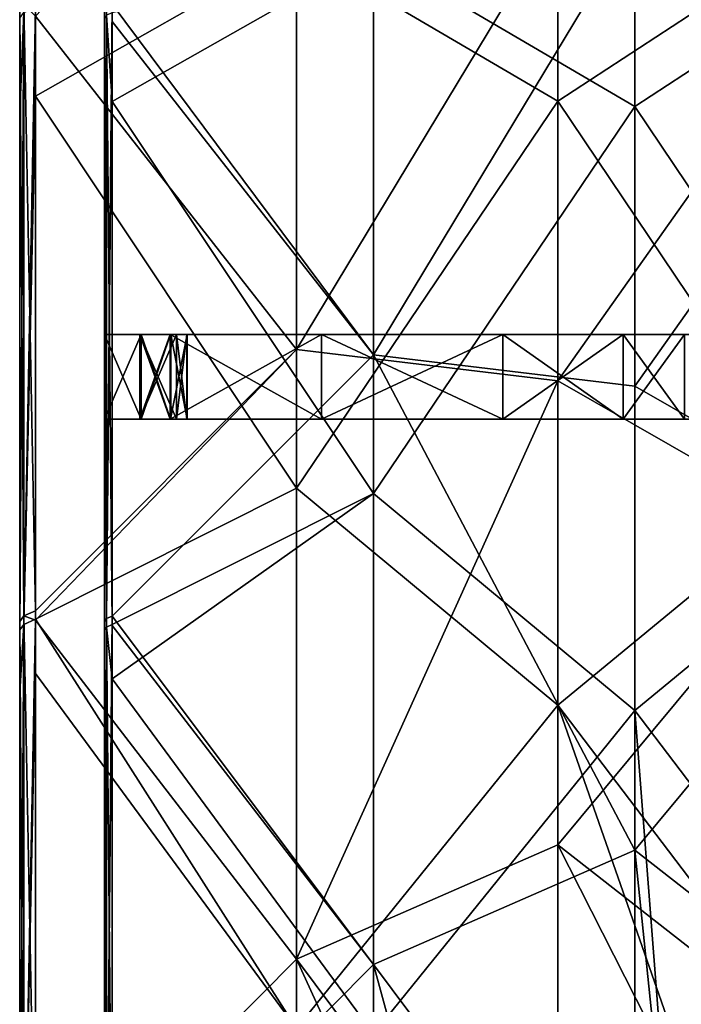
# Model space of a CAD drawing. Extents: x -1633 to 62, y -535 to 375.
# Tile 43 of 256: x -1434 to -1411, y -103 to -69. Entities that reach past the tile are written whole.
import ezdxf

# ---------------------------------------------------------------- set-up
doc = ezdxf.new("R2010")
doc.units = 0
doc.header["$LTSCALE"] = 33.374815
for name, color, linetype in [('224', 7, 'CONTINUOUS'), ('225', 7, 'CONTINUOUS'), ('230', 7, 'CONTINUOUS'), ('231', 7, 'CONTINUOUS'), ('232', 7, 'CONTINUOUS'), ('233', 7, 'CONTINUOUS'), ('244', 7, 'CONTINUOUS'), ('245', 7, 'CONTINUOUS'), ('248', 7, 'CONTINUOUS'), ('249', 7, 'CONTINUOUS'), ('328', 7, 'CONTINUOUS'), ('329', 7, 'CONTINUOUS'), ('330', 7, 'CONTINUOUS'), ('331', 7, 'CONTINUOUS'), ('335', 7, 'CONTINUOUS'), ('336', 7, 'CONTINUOUS'), ('342', 7, 'CONTINUOUS')]:
    doc.layers.add(name, color=color, linetype=linetype)

msp = doc.modelspace()

# ---------------------------------------------------------------- linework, layer by layer
at = {"layer": '224', "linetype": 'CONTINUOUS'}
for points in [[(-1431.262, -69.202, -14.233), (-1431.262, -52.695, -36.136), (-1431.262, -47.769, -14.233), (-1431.262, -69.202, -14.233)], [(-1431.262, -69.202, -14.233), (-1431.262, -47.769, -14.233), (-1431.262, -49.176, 7.67), (-1431.262, -69.202, -14.233)], [(-1431.262, -58.445, 29.573), (-1431.262, -70.257, 7.67), (-1431.262, -49.176, 7.67), (-1431.262, -58.445, 29.573)], [(-1431.262, -70.257, 7.67), (-1431.262, -69.202, -14.233), (-1431.262, -49.176, 7.67), (-1431.262, -70.257, 7.67)], [(-1431.262, -72.897, -36.136), (-1431.262, -52.695, -36.136), (-1431.262, -69.202, -14.233), (-1431.262, -72.897, -36.136)], [(-1431.262, -52.695, -36.136), (-1431.262, -72.897, -36.136), (-1431.262, -68.545, -48.24), (-1431.262, -52.695, -36.136)], [(-1431.262, -77.208, 29.573), (-1431.262, -58.445, 29.573), (-1431.262, -68.244, 48.195), (-1431.262, -77.208, 29.573)], [(-1431.262, -58.445, 29.573), (-1431.262, -77.208, 29.573), (-1431.262, -70.257, 7.67), (-1431.262, -58.445, 29.573)], [(-1431.262, -89.903, 51.455), (-1431.262, -77.208, 29.573), (-1431.262, -68.244, 48.195), (-1431.262, -89.903, 51.455)], [(-1431.262, -68.545, -48.24), (-1431.262, -72.897, -36.136), (-1431.262, -71.87, -48.74), (-1431.262, -68.545, -48.24)], [(-1431.262, -90.635, -14.233), (-1431.262, -72.897, -36.136), (-1431.262, -69.202, -14.233), (-1431.262, -90.635, -14.233)], [(-1431.262, -90.635, -14.233), (-1431.262, -69.202, -14.233), (-1431.262, -70.257, 7.67), (-1431.262, -90.635, -14.233)], [(-1431.262, -77.208, 29.573), (-1431.262, -91.338, 7.67), (-1431.262, -70.257, 7.67), (-1431.262, -77.208, 29.573)], [(-1431.262, -91.338, 7.67), (-1431.262, -90.635, -14.233), (-1431.262, -70.257, 7.67), (-1431.262, -91.338, 7.67)], [(-1431.262, -71.87, -48.74), (-1431.262, -72.897, -36.136), (-1431.262, -90.204, -51.5), (-1431.262, -71.87, -48.74)], [(-1431.262, -93.098, -36.136), (-1431.262, -72.897, -36.136), (-1431.262, -90.635, -14.233), (-1431.262, -93.098, -36.136)], [(-1431.262, -72.897, -36.136), (-1431.262, -93.098, -36.136), (-1431.262, -90.204, -51.5), (-1431.262, -72.897, -36.136)], [(-1431.262, -95.972, 29.573), (-1431.262, -77.208, 29.573), (-1431.262, -89.903, 51.455), (-1431.262, -95.972, 29.573)], [(-1431.262, -77.208, 29.573), (-1431.262, -95.972, 29.573), (-1431.262, -91.338, 7.67), (-1431.262, -77.208, 29.573)], [(-1431.262, -111.702, 51.465), (-1431.262, -95.972, 29.573), (-1431.262, -89.903, 51.455), (-1431.262, -111.702, 51.465)], [(-1431.262, -111.702, 51.465), (-1431.262, -89.903, 51.455), (-1431.262, -111.563, 54.715), (-1431.262, -111.702, 51.465)], [(-1431.262, -90.204, -51.5), (-1431.262, -93.098, -36.136), (-1431.262, -92.413, -51.833), (-1431.262, -90.204, -51.5)], [(-1431.262, -112.067, -14.233), (-1431.262, -93.098, -36.136), (-1431.262, -90.635, -14.233), (-1431.262, -112.067, -14.233)], [(-1431.262, -112.067, -14.233), (-1431.262, -90.635, -14.233), (-1431.262, -91.338, 7.67), (-1431.262, -112.067, -14.233)], [(-1431.262, -95.972, 29.573), (-1431.262, -112.419, 7.67), (-1431.262, -91.338, 7.67), (-1431.262, -95.972, 29.573)], [(-1431.262, -112.419, 7.67), (-1431.262, -112.067, -14.233), (-1431.262, -91.338, 7.67), (-1431.262, -112.419, 7.67)], [(-1431.262, -92.413, -51.833), (-1431.262, -93.098, -36.136), (-1431.262, -111.863, -54.76), (-1431.262, -92.413, -51.833)], [(-1431.262, -113.299, -36.136), (-1431.262, -93.098, -36.136), (-1431.262, -112.067, -14.233), (-1431.262, -113.299, -36.136)], [(-1431.262, -93.098, -36.136), (-1431.262, -113.299, -36.136), (-1431.262, -111.863, -54.76), (-1431.262, -93.098, -36.136)], [(-1431.262, -114.736, 29.573), (-1431.262, -95.972, 29.573), (-1431.262, -111.702, 51.465), (-1431.262, -114.736, 29.573)], [(-1431.262, -95.972, 29.573), (-1431.262, -114.736, 29.573), (-1431.262, -112.419, 7.67), (-1431.262, -95.972, 29.573)]]:
    msp.add_3dface(points, dxfattribs=at)
at = {"layer": '225', "linetype": 'CONTINUOUS'}
for points in [[(-1434.262, -47.769, -14.233), (-1434.262, -52.695, -36.136), (-1434.262, -69.202, -14.233), (-1434.262, -47.769, -14.233)], [(-1434.262, -47.769, -14.233), (-1434.262, -69.202, -14.233), (-1434.262, -49.176, 7.67), (-1434.262, -47.769, -14.233)], [(-1434.262, -58.445, 29.573), (-1434.262, -49.176, 7.67), (-1434.262, -70.257, 7.67), (-1434.262, -58.445, 29.573)], [(-1434.262, -49.176, 7.67), (-1434.262, -69.202, -14.233), (-1434.262, -70.257, 7.67), (-1434.262, -49.176, 7.67)], [(-1434.262, -68.545, -48.24), (-1434.262, -71.87, -48.74), (-1434.262, -52.695, -36.136), (-1434.262, -68.545, -48.24)], [(-1434.262, -52.695, -36.136), (-1434.262, -71.87, -48.74), (-1434.262, -72.897, -36.136), (-1434.262, -52.695, -36.136)], [(-1434.262, -52.695, -36.136), (-1434.262, -72.897, -36.136), (-1434.262, -69.202, -14.233), (-1434.262, -52.695, -36.136)], [(-1434.262, -77.208, 29.573), (-1434.262, -68.244, 48.195), (-1434.262, -58.445, 29.573), (-1434.262, -77.208, 29.573)], [(-1434.262, -77.208, 29.573), (-1434.262, -58.445, 29.573), (-1434.262, -70.257, 7.67), (-1434.262, -77.208, 29.573)], [(-1434.262, -89.903, 51.455), (-1434.262, -68.244, 48.195), (-1434.262, -77.208, 29.573), (-1434.262, -89.903, 51.455)], [(-1434.262, -69.202, -14.233), (-1434.262, -72.897, -36.136), (-1434.262, -90.635, -14.233), (-1434.262, -69.202, -14.233)], [(-1434.262, -69.202, -14.233), (-1434.262, -90.635, -14.233), (-1434.262, -70.257, 7.67), (-1434.262, -69.202, -14.233)], [(-1434.262, -77.208, 29.573), (-1434.262, -70.257, 7.67), (-1434.262, -91.338, 7.67), (-1434.262, -77.208, 29.573)], [(-1434.262, -70.257, 7.67), (-1434.262, -90.635, -14.233), (-1434.262, -91.338, 7.67), (-1434.262, -70.257, 7.67)], [(-1434.262, -71.87, -48.74), (-1434.262, -90.204, -51.5), (-1434.262, -72.897, -36.136), (-1434.262, -71.87, -48.74)], [(-1434.262, -90.204, -51.5), (-1434.262, -92.413, -51.833), (-1434.262, -72.897, -36.136), (-1434.262, -90.204, -51.5)], [(-1434.262, -72.897, -36.136), (-1434.262, -92.413, -51.833), (-1434.262, -93.098, -36.136), (-1434.262, -72.897, -36.136)], [(-1434.262, -72.897, -36.136), (-1434.262, -93.098, -36.136), (-1434.262, -90.635, -14.233), (-1434.262, -72.897, -36.136)], [(-1434.262, -95.972, 29.573), (-1434.262, -89.903, 51.455), (-1434.262, -77.208, 29.573), (-1434.262, -95.972, 29.573)], [(-1434.262, -95.972, 29.573), (-1434.262, -77.208, 29.573), (-1434.262, -91.338, 7.67), (-1434.262, -95.972, 29.573)], [(-1434.262, -111.702, 51.465), (-1434.262, -89.903, 51.455), (-1434.262, -95.972, 29.573), (-1434.262, -111.702, 51.465)], [(-1434.262, -89.903, 51.455), (-1434.262, -111.702, 51.465), (-1434.262, -111.563, 54.715), (-1434.262, -89.903, 51.455)], [(-1434.262, -90.635, -14.233), (-1434.262, -93.098, -36.136), (-1434.262, -112.067, -14.233), (-1434.262, -90.635, -14.233)], [(-1434.262, -90.635, -14.233), (-1434.262, -112.067, -14.233), (-1434.262, -91.338, 7.67), (-1434.262, -90.635, -14.233)], [(-1434.262, -95.972, 29.573), (-1434.262, -91.338, 7.67), (-1434.262, -112.419, 7.67), (-1434.262, -95.972, 29.573)], [(-1434.262, -91.338, 7.67), (-1434.262, -112.067, -14.233), (-1434.262, -112.419, 7.67), (-1434.262, -91.338, 7.67)], [(-1434.262, -92.413, -51.833), (-1434.262, -111.863, -54.76), (-1434.262, -93.098, -36.136), (-1434.262, -92.413, -51.833)], [(-1434.262, -111.863, -54.76), (-1434.262, -112.957, -54.925), (-1434.262, -93.098, -36.136), (-1434.262, -111.863, -54.76)], [(-1434.262, -93.098, -36.136), (-1434.262, -112.957, -54.925), (-1434.262, -113.299, -36.136), (-1434.262, -93.098, -36.136)], [(-1434.262, -93.098, -36.136), (-1434.262, -113.299, -36.136), (-1434.262, -112.067, -14.233), (-1434.262, -93.098, -36.136)], [(-1434.262, -114.736, 29.573), (-1434.262, -111.702, 51.465), (-1434.262, -95.972, 29.573), (-1434.262, -114.736, 29.573)], [(-1434.262, -114.736, 29.573), (-1434.262, -95.972, 29.573), (-1434.262, -112.419, 7.67), (-1434.262, -114.736, 29.573)]]:
    msp.add_3dface(points, dxfattribs=at)
at = {"layer": '230', "linetype": 'CONTINUOUS'}
for points in [[(-1424.452, -58.69, 69.375), (-1433.7, -68.474, 50.794), (-1424.452, -80.274, 72.624), (-1424.452, -58.69, 69.375)], [(-1415.196, -64.951, 90.392), (-1424.452, -58.69, 69.375), (-1424.452, -80.274, 72.624), (-1415.196, -64.951, 90.392)], [(-1415.196, -81.383, 92.866), (-1415.196, -64.951, 90.392), (-1424.452, -80.274, 72.624), (-1415.196, -81.383, 92.866)], [(-1415.196, -81.383, 92.866), (-1405.939, -68.314, 110.973), (-1415.196, -64.951, 90.392), (-1415.196, -81.383, 92.866)], [(-1405.939, -86.682, 113.738), (-1405.939, -68.314, 110.973), (-1415.196, -81.383, 92.866), (-1405.939, -86.682, 113.738)], [(-1433.7, -68.474, 50.794), (-1433.7, -89.526, 53.962), (-1424.452, -80.274, 72.624), (-1433.7, -68.474, 50.794)], [(-1433.7, -89.526, 53.962), (-1433.7, -89.86, 54.013), (-1424.452, -80.274, 72.624), (-1433.7, -89.526, 53.962)], [(-1424.452, -80.274, 72.624), (-1433.7, -89.86, 54.013), (-1424.452, -101.859, 75.873), (-1424.452, -80.274, 72.624)], [(-1415.196, -81.383, 92.866), (-1424.452, -80.274, 72.624), (-1424.452, -101.859, 75.873), (-1415.196, -81.383, 92.866)], [(-1415.196, -97.815, 95.339), (-1415.196, -81.383, 92.866), (-1424.452, -101.859, 75.873), (-1415.196, -97.815, 95.339)], [(-1415.196, -97.815, 95.339), (-1405.939, -86.682, 113.738), (-1415.196, -81.383, 92.866), (-1415.196, -97.815, 95.339)], [(-1405.939, -105.05, 116.502), (-1405.939, -86.682, 113.738), (-1415.196, -97.815, 95.339), (-1405.939, -105.05, 116.502)], [(-1433.7, -89.86, 54.013), (-1433.7, -111.185, 57.222), (-1424.452, -101.859, 75.873), (-1433.7, -89.86, 54.013)], [(-1415.196, -114.247, 97.812), (-1415.196, -97.815, 95.339), (-1424.452, -101.859, 75.873), (-1415.196, -114.247, 97.812)], [(-1405.939, -105.05, 116.502), (-1415.196, -97.815, 95.339), (-1409.649, -108.736, 109.011), (-1405.939, -105.05, 116.502)], [(-1415.196, -114.247, 97.812), (-1409.649, -108.736, 109.011), (-1415.196, -97.815, 95.339), (-1415.196, -114.247, 97.812)], [(-1433.7, -111.185, 57.222), (-1424.452, -123.443, 79.122), (-1424.452, -101.859, 75.873), (-1433.7, -111.185, 57.222)], [(-1415.196, -114.247, 97.812), (-1424.452, -101.859, 75.873), (-1417.666, -116.701, 92.824), (-1415.196, -114.247, 97.812)], [(-1424.452, -123.443, 79.122), (-1417.666, -116.701, 92.824), (-1424.452, -101.859, 75.873), (-1424.452, -123.443, 79.122)]]:
    msp.add_3dface(points, dxfattribs=at)
at = {"layer": '231', "linetype": 'CONTINUOUS'}
for points in [[(-1421.733, -80.463, 71.37), (-1430.981, -68.056, 49.448), (-1421.733, -58.878, 68.121), (-1421.733, -80.463, 71.37)], [(-1412.477, -65.14, 89.138), (-1421.733, -80.463, 71.37), (-1421.733, -58.878, 68.121), (-1412.477, -65.14, 89.138)], [(-1412.477, -65.14, 89.138), (-1412.477, -81.572, 91.612), (-1421.733, -80.463, 71.37), (-1412.477, -65.14, 89.138)], [(-1412.477, -81.572, 91.612), (-1412.477, -65.14, 89.138), (-1403.22, -68.503, 109.719), (-1412.477, -81.572, 91.612)], [(-1430.981, -68.663, 49.54), (-1430.981, -68.056, 49.448), (-1421.733, -80.463, 71.37), (-1430.981, -68.663, 49.54)], [(-1430.981, -89.715, 52.709), (-1430.981, -68.663, 49.54), (-1421.733, -80.463, 71.37), (-1430.981, -89.715, 52.709)], [(-1403.22, -86.871, 112.484), (-1412.477, -81.572, 91.612), (-1403.22, -68.503, 109.719), (-1403.22, -86.871, 112.484)], [(-1421.733, -102.048, 74.619), (-1430.981, -89.715, 52.709), (-1421.733, -80.463, 71.37), (-1421.733, -102.048, 74.619)], [(-1412.477, -81.572, 91.612), (-1412.477, -98.004, 94.085), (-1421.733, -80.463, 71.37), (-1412.477, -81.572, 91.612)], [(-1412.477, -98.004, 94.085), (-1421.733, -102.048, 74.619), (-1421.733, -80.463, 71.37), (-1412.477, -98.004, 94.085)], [(-1412.477, -98.004, 94.085), (-1412.477, -81.572, 91.612), (-1403.22, -86.871, 112.484), (-1412.477, -98.004, 94.085)], [(-1403.22, -105.239, 115.249), (-1412.477, -98.004, 94.085), (-1403.22, -86.871, 112.484), (-1403.22, -105.239, 115.249)], [(-1430.981, -90.048, 52.759), (-1430.981, -89.715, 52.709), (-1421.733, -102.048, 74.619), (-1430.981, -90.048, 52.759)], [(-1430.981, -111.374, 55.969), (-1430.981, -90.048, 52.759), (-1421.733, -102.048, 74.619), (-1430.981, -111.374, 55.969)], [(-1412.477, -98.004, 94.085), (-1412.477, -114.436, 96.559), (-1421.733, -102.048, 74.619), (-1412.477, -98.004, 94.085)], [(-1412.477, -114.436, 96.559), (-1412.477, -98.004, 94.085), (-1410.939, -112.908, 99.664), (-1412.477, -114.436, 96.559)], [(-1410.939, -112.908, 99.664), (-1412.477, -98.004, 94.085), (-1403.22, -105.239, 115.249), (-1410.939, -112.908, 99.664)], [(-1421.733, -123.632, 77.868), (-1430.981, -111.374, 55.969), (-1421.733, -102.048, 74.619), (-1421.733, -123.632, 77.868)], [(-1421.733, -102.048, 74.619), (-1412.477, -114.436, 96.559), (-1417.105, -119.034, 87.213), (-1421.733, -102.048, 74.619)], [(-1421.733, -123.632, 77.868), (-1421.733, -102.048, 74.619), (-1417.105, -119.034, 87.213), (-1421.733, -123.632, 77.868)]]:
    msp.add_3dface(points, dxfattribs=at)
at = {"layer": '232', "linetype": 'CONTINUOUS'}
for points in [[(-1415.196, -71.487, -91.376), (-1424.452, -66.057, -70.484), (-1415.196, -50.107, -88.158), (-1415.196, -71.487, -91.376)], [(-1415.196, -71.487, -91.376), (-1415.196, -50.107, -88.158), (-1405.939, -65.44, -110.54), (-1415.196, -71.487, -91.376)], [(-1405.939, -85.245, -113.521), (-1415.196, -71.487, -91.376), (-1405.939, -65.44, -110.54), (-1405.939, -85.245, -113.521)], [(-1424.452, -66.057, -70.484), (-1424.452, -85.186, -73.363), (-1433.7, -71.311, -51.221), (-1424.452, -66.057, -70.484)], [(-1433.7, -68.167, -50.747), (-1424.452, -66.057, -70.484), (-1433.7, -71.311, -51.221), (-1433.7, -68.167, -50.747)], [(-1424.452, -85.186, -73.363), (-1424.452, -66.057, -70.484), (-1415.196, -71.487, -91.376), (-1424.452, -85.186, -73.363)], [(-1433.7, -71.311, -51.221), (-1424.452, -85.186, -73.363), (-1433.7, -89.826, -54.008), (-1433.7, -71.311, -51.221)], [(-1415.196, -92.867, -94.594), (-1424.452, -85.186, -73.363), (-1415.196, -71.487, -91.376), (-1415.196, -92.867, -94.594)], [(-1415.196, -92.867, -94.594), (-1415.196, -71.487, -91.376), (-1405.939, -85.245, -113.521), (-1415.196, -92.867, -94.594)], [(-1424.452, -85.186, -73.363), (-1424.452, -104.315, -76.243), (-1433.7, -89.826, -54.008), (-1424.452, -85.186, -73.363)], [(-1424.452, -104.315, -76.243), (-1424.452, -85.186, -73.363), (-1415.196, -92.867, -94.594), (-1424.452, -104.315, -76.243)], [(-1405.939, -105.05, -116.502), (-1415.196, -92.867, -94.594), (-1405.939, -85.245, -113.521), (-1405.939, -105.05, -116.502)], [(-1433.7, -89.826, -54.008), (-1424.452, -104.315, -76.243), (-1433.7, -91.751, -54.297), (-1433.7, -89.826, -54.008)], [(-1433.7, -91.751, -54.297), (-1424.452, -104.315, -76.243), (-1433.7, -111.485, -57.268), (-1433.7, -91.751, -54.297)], [(-1415.196, -114.247, -97.812), (-1424.452, -104.315, -76.243), (-1415.196, -92.867, -94.594), (-1415.196, -114.247, -97.812)], [(-1405.939, -105.05, -116.502), (-1409.649, -108.736, -109.011), (-1415.196, -92.867, -94.594), (-1405.939, -105.05, -116.502)], [(-1409.649, -108.736, -109.011), (-1415.196, -114.247, -97.812), (-1415.196, -92.867, -94.594), (-1409.649, -108.736, -109.011)]]:
    msp.add_3dface(points, dxfattribs=at)
at = {"layer": '233', "linetype": 'CONTINUOUS'}
for points in [[(-1412.477, -50.296, -86.904), (-1421.733, -66.245, -69.23), (-1412.477, -71.676, -90.122), (-1412.477, -50.296, -86.904)], [(-1412.477, -50.296, -86.904), (-1412.477, -71.676, -90.122), (-1403.22, -65.629, -109.287), (-1412.477, -50.296, -86.904)], [(-1403.22, -65.629, -109.287), (-1412.477, -71.676, -90.122), (-1403.22, -85.434, -112.268), (-1403.22, -65.629, -109.287)], [(-1430.981, -68.356, -49.494), (-1430.981, -71.5, -49.967), (-1421.733, -66.245, -69.23), (-1430.981, -68.356, -49.494)], [(-1421.733, -66.245, -69.23), (-1430.981, -71.5, -49.967), (-1421.733, -85.374, -72.11), (-1421.733, -66.245, -69.23)], [(-1421.733, -66.245, -69.23), (-1421.733, -85.374, -72.11), (-1412.477, -71.676, -90.122), (-1421.733, -66.245, -69.23)], [(-1430.981, -71.5, -49.967), (-1430.981, -90.015, -52.754), (-1421.733, -85.374, -72.11), (-1430.981, -71.5, -49.967)], [(-1412.477, -71.676, -90.122), (-1421.733, -85.374, -72.11), (-1412.477, -93.056, -93.34), (-1412.477, -71.676, -90.122)], [(-1412.477, -71.676, -90.122), (-1412.477, -93.056, -93.34), (-1403.22, -85.434, -112.268), (-1412.477, -71.676, -90.122)], [(-1430.981, -90.015, -52.754), (-1430.981, -91.94, -53.043), (-1421.733, -85.374, -72.11), (-1430.981, -90.015, -52.754)], [(-1421.733, -85.374, -72.11), (-1430.981, -91.94, -53.043), (-1421.733, -104.503, -74.989), (-1421.733, -85.374, -72.11)], [(-1421.733, -85.374, -72.11), (-1421.733, -104.503, -74.989), (-1412.477, -93.056, -93.34), (-1421.733, -85.374, -72.11)], [(-1403.22, -85.434, -112.268), (-1412.477, -93.056, -93.34), (-1403.22, -105.239, -115.249), (-1403.22, -85.434, -112.268)], [(-1430.981, -91.94, -53.043), (-1430.981, -111.674, -56.014), (-1421.733, -104.503, -74.989), (-1430.981, -91.94, -53.043)], [(-1412.477, -93.056, -93.34), (-1421.733, -104.503, -74.989), (-1412.477, -114.436, -96.559), (-1412.477, -93.056, -93.34)], [(-1412.477, -93.056, -93.34), (-1412.477, -114.436, -96.559), (-1410.939, -112.908, -99.664), (-1412.477, -93.056, -93.34)], [(-1403.22, -105.239, -115.249), (-1412.477, -93.056, -93.34), (-1410.939, -112.908, -99.664), (-1403.22, -105.239, -115.249)]]:
    msp.add_3dface(points, dxfattribs=at)
at = {"layer": '244', "linetype": 'CONTINUOUS'}
for points in [[(-1431.262, -89.903, 51.455), (-1431.262, -68.244, 48.195), (-1431.191, -68.148, 48.837), (-1431.262, -89.903, 51.455)], [(-1431.262, -89.903, 51.455), (-1431.191, -68.148, 48.837), (-1431.191, -89.807, 52.097), (-1431.262, -89.903, 51.455)], [(-1430.981, -68.056, 49.448), (-1430.981, -68.663, 49.54), (-1431.191, -89.807, 52.097), (-1430.981, -68.056, 49.448)], [(-1431.191, -68.148, 48.837), (-1430.981, -68.056, 49.448), (-1431.191, -89.807, 52.097), (-1431.191, -68.148, 48.837)], [(-1430.981, -68.663, 49.54), (-1430.981, -89.715, 52.709), (-1431.191, -89.807, 52.097), (-1430.981, -68.663, 49.54)], [(-1431.262, -111.563, 54.715), (-1431.262, -89.903, 51.455), (-1431.191, -89.807, 52.097), (-1431.262, -111.563, 54.715)], [(-1431.262, -111.563, 54.715), (-1431.191, -89.807, 52.097), (-1431.191, -111.466, 55.357), (-1431.262, -111.563, 54.715)], [(-1430.981, -89.715, 52.709), (-1430.981, -90.048, 52.759), (-1431.191, -111.466, 55.357), (-1430.981, -89.715, 52.709)], [(-1431.191, -89.807, 52.097), (-1430.981, -89.715, 52.709), (-1431.191, -111.466, 55.357), (-1431.191, -89.807, 52.097)], [(-1430.981, -90.048, 52.759), (-1430.981, -111.374, 55.969), (-1431.191, -111.466, 55.357), (-1430.981, -90.048, 52.759)]]:
    msp.add_3dface(points, dxfattribs=at)
at = {"layer": '245', "linetype": 'CONTINUOUS'}
for points in [[(-1434.12, -68.051, 49.479), (-1434.262, -68.244, 48.195), (-1434.12, -89.71, 52.739), (-1434.12, -68.051, 49.479)], [(-1434.262, -68.244, 48.195), (-1434.262, -89.903, 51.455), (-1434.12, -89.71, 52.739), (-1434.262, -68.244, 48.195)], [(-1433.7, -89.526, 53.962), (-1433.7, -68.474, 50.794), (-1434.12, -68.051, 49.479), (-1433.7, -89.526, 53.962)], [(-1433.7, -89.526, 53.962), (-1434.12, -68.051, 49.479), (-1434.12, -89.71, 52.739), (-1433.7, -89.526, 53.962)], [(-1433.7, -89.86, 54.013), (-1433.7, -89.526, 53.962), (-1434.12, -89.71, 52.739), (-1433.7, -89.86, 54.013)], [(-1434.12, -89.71, 52.739), (-1434.262, -89.903, 51.455), (-1434.12, -111.369, 55.999), (-1434.12, -89.71, 52.739)], [(-1434.262, -89.903, 51.455), (-1434.262, -111.563, 54.715), (-1434.12, -111.369, 55.999), (-1434.262, -89.903, 51.455)], [(-1433.7, -111.185, 57.222), (-1433.7, -89.86, 54.013), (-1434.12, -89.71, 52.739), (-1433.7, -111.185, 57.222)], [(-1433.7, -111.185, 57.222), (-1434.12, -89.71, 52.739), (-1434.12, -111.369, 55.999), (-1433.7, -111.185, 57.222)]]:
    msp.add_3dface(points, dxfattribs=at)
at = {"layer": '248', "linetype": 'CONTINUOUS'}
for points in [[(-1431.262, -68.545, -48.24), (-1431.191, -90.107, -52.142), (-1431.191, -68.448, -48.882), (-1431.262, -68.545, -48.24)], [(-1431.262, -68.545, -48.24), (-1431.262, -71.87, -48.74), (-1431.191, -90.107, -52.142), (-1431.262, -68.545, -48.24)], [(-1430.981, -71.5, -49.967), (-1430.981, -68.356, -49.494), (-1431.191, -68.448, -48.882), (-1430.981, -71.5, -49.967)], [(-1430.981, -90.015, -52.754), (-1430.981, -71.5, -49.967), (-1431.191, -68.448, -48.882), (-1430.981, -90.015, -52.754)], [(-1431.191, -90.107, -52.142), (-1430.981, -90.015, -52.754), (-1431.191, -68.448, -48.882), (-1431.191, -90.107, -52.142)], [(-1431.262, -71.87, -48.74), (-1431.262, -90.204, -51.5), (-1431.191, -90.107, -52.142), (-1431.262, -71.87, -48.74)], [(-1431.262, -90.204, -51.5), (-1431.191, -111.766, -55.402), (-1431.191, -90.107, -52.142), (-1431.262, -90.204, -51.5)], [(-1431.262, -90.204, -51.5), (-1431.262, -92.413, -51.833), (-1431.191, -111.766, -55.402), (-1431.262, -90.204, -51.5)], [(-1430.981, -91.94, -53.043), (-1430.981, -90.015, -52.754), (-1431.191, -90.107, -52.142), (-1430.981, -91.94, -53.043)], [(-1430.981, -111.674, -56.014), (-1430.981, -91.94, -53.043), (-1431.191, -90.107, -52.142), (-1430.981, -111.674, -56.014)], [(-1431.191, -111.766, -55.402), (-1430.981, -111.674, -56.014), (-1431.191, -90.107, -52.142), (-1431.191, -111.766, -55.402)], [(-1431.262, -92.413, -51.833), (-1431.262, -111.863, -54.76), (-1431.191, -111.766, -55.402), (-1431.262, -92.413, -51.833)]]:
    msp.add_3dface(points, dxfattribs=at)
at = {"layer": '249', "linetype": 'CONTINUOUS'}
for points in [[(-1433.7, -68.167, -50.747), (-1433.7, -71.311, -51.221), (-1434.12, -90.01, -52.784), (-1433.7, -68.167, -50.747)], [(-1433.7, -68.167, -50.747), (-1434.12, -90.01, -52.784), (-1434.12, -68.351, -49.524), (-1433.7, -68.167, -50.747)], [(-1434.262, -90.204, -51.5), (-1434.262, -71.87, -48.74), (-1434.12, -68.351, -49.524), (-1434.262, -90.204, -51.5)], [(-1434.12, -90.01, -52.784), (-1434.262, -90.204, -51.5), (-1434.12, -68.351, -49.524), (-1434.12, -90.01, -52.784)], [(-1434.262, -71.87, -48.74), (-1434.262, -68.545, -48.24), (-1434.12, -68.351, -49.524), (-1434.262, -71.87, -48.74)], [(-1433.7, -71.311, -51.221), (-1433.7, -89.826, -54.008), (-1434.12, -90.01, -52.784), (-1433.7, -71.311, -51.221)], [(-1433.7, -89.826, -54.008), (-1433.7, -91.751, -54.297), (-1434.12, -111.669, -56.044), (-1433.7, -89.826, -54.008)], [(-1433.7, -89.826, -54.008), (-1434.12, -111.669, -56.044), (-1434.12, -90.01, -52.784), (-1433.7, -89.826, -54.008)], [(-1434.262, -111.863, -54.76), (-1434.262, -92.413, -51.833), (-1434.12, -90.01, -52.784), (-1434.262, -111.863, -54.76)], [(-1434.12, -111.669, -56.044), (-1434.262, -111.863, -54.76), (-1434.12, -90.01, -52.784), (-1434.12, -111.669, -56.044)], [(-1434.262, -92.413, -51.833), (-1434.262, -90.204, -51.5), (-1434.12, -90.01, -52.784), (-1434.262, -92.413, -51.833)], [(-1433.7, -91.751, -54.297), (-1433.7, -111.485, -57.268), (-1434.12, -111.669, -56.044), (-1433.7, -91.751, -54.297)]]:
    msp.add_3dface(points, dxfattribs=at)
at = {"layer": '328', "linetype": 'CONTINUOUS'}
for points in [[(-1428.928, -82.75, -34.737), (-1428.928, -82.75, -20.842), (-1431.262, -82.75, -31.667), (-1428.928, -82.75, -34.737)], [(-1431.262, -82.75, -47.5), (-1428.928, -82.75, -34.737), (-1431.262, -82.75, -31.667), (-1431.262, -82.75, -47.5)], [(-1428.928, -82.75, -34.737), (-1431.262, -82.75, -47.5), (-1429.964, -82.75, -47.795), (-1428.928, -82.75, -34.737)], [(-1428.928, -82.75, -20.842), (-1428.928, -82.75, -6.947), (-1431.262, -82.75, -15.833), (-1428.928, -82.75, -20.842)], [(-1431.262, -82.75, -31.667), (-1428.928, -82.75, -20.842), (-1431.262, -82.75, -15.833), (-1431.262, -82.75, -31.667)], [(-1428.928, -82.75, -6.947), (-1428.928, -82.75, 6.947), (-1431.262, -82.75), (-1428.928, -82.75, -6.947)], [(-1431.262, -82.75, -15.833), (-1428.928, -82.75, -6.947), (-1431.262, -82.75), (-1431.262, -82.75, -15.833)], [(-1428.928, -82.75, 6.947), (-1428.928, -82.75, 20.842), (-1431.262, -82.75, 15.833), (-1428.928, -82.75, 6.947)], [(-1431.262, -82.75), (-1428.928, -82.75, 6.947), (-1431.262, -82.75, 15.833), (-1431.262, -82.75)], [(-1428.928, -82.75, 20.842), (-1428.928, -82.75, 34.737), (-1431.262, -82.75, 31.667), (-1428.928, -82.75, 20.842)], [(-1431.262, -82.75, 15.833), (-1428.928, -82.75, 20.842), (-1431.262, -82.75, 31.667), (-1431.262, -82.75, 15.833)], [(-1431.262, -82.75, 31.667), (-1428.928, -82.75, 34.737), (-1431.262, -82.75, 47.5), (-1431.262, -82.75, 31.667)], [(-1431.262, -82.75, 47.5), (-1428.928, -82.75, 34.737), (-1429.964, -82.75, 47.795), (-1431.262, -82.75, 47.5)], [(-1428.928, -82.75, -55.562), (-1428.708, -82.75, -52.075), (-1430.006, -82.75, -53.224), (-1428.928, -82.75, -55.562)], [(-1428.708, -82.75, 52.075), (-1428.928, -82.75, 55.562), (-1430.006, -82.75, 53.224), (-1428.708, -82.75, 52.075)], [(-1428.922, -82.75, -48.623), (-1428.928, -82.75, -34.737), (-1429.964, -82.75, -47.795), (-1428.922, -82.75, -48.623)], [(-1428.928, -82.75, 34.737), (-1428.922, -82.75, 48.623), (-1429.964, -82.75, 47.795), (-1428.928, -82.75, 34.737)], [(-1412.886, -82.75, -60.24), (-1412.886, -82.75, -45.18), (-1428.928, -82.75, -55.562), (-1412.886, -82.75, -60.24)], [(-1423.576, -82.75, -67.173), (-1412.886, -82.75, -60.24), (-1428.928, -82.75, -55.562), (-1423.576, -82.75, -67.173)], [(-1412.886, -82.75, -45.18), (-1412.886, -82.75, -30.12), (-1428.928, -82.75, -34.737), (-1412.886, -82.75, -45.18)], [(-1428.928, -82.75, -55.562), (-1412.886, -82.75, -45.18), (-1428.708, -82.75, -52.075), (-1428.928, -82.75, -55.562)], [(-1428.922, -82.75, -48.623), (-1412.886, -82.75, -45.18), (-1428.928, -82.75, -34.737), (-1428.922, -82.75, -48.623)], [(-1412.886, -82.75, -30.12), (-1412.886, -82.75, -15.06), (-1428.928, -82.75, -20.842), (-1412.886, -82.75, -30.12)], [(-1428.928, -82.75, -34.737), (-1412.886, -82.75, -30.12), (-1428.928, -82.75, -20.842), (-1428.928, -82.75, -34.737)], [(-1412.886, -82.75, -15.06), (-1412.886, -82.75), (-1428.928, -82.75, -6.947), (-1412.886, -82.75, -15.06)], [(-1428.928, -82.75, -20.842), (-1412.886, -82.75, -15.06), (-1428.928, -82.75, -6.947), (-1428.928, -82.75, -20.842)], [(-1412.886, -82.75), (-1412.886, -82.75, 15.06), (-1428.928, -82.75, 6.947), (-1412.886, -82.75)], [(-1428.928, -82.75, -6.947), (-1412.886, -82.75), (-1428.928, -82.75, 6.947), (-1428.928, -82.75, -6.947)], [(-1412.886, -82.75, 15.06), (-1412.886, -82.75, 30.12), (-1428.928, -82.75, 20.842), (-1412.886, -82.75, 15.06)], [(-1428.928, -82.75, 6.947), (-1412.886, -82.75, 15.06), (-1428.928, -82.75, 20.842), (-1428.928, -82.75, 6.947)], [(-1412.886, -82.75, 30.12), (-1412.886, -82.75, 45.18), (-1428.928, -82.75, 34.737), (-1412.886, -82.75, 30.12)], [(-1428.928, -82.75, 20.842), (-1412.886, -82.75, 30.12), (-1428.928, -82.75, 34.737), (-1428.928, -82.75, 20.842)], [(-1428.928, -82.75, 34.737), (-1412.886, -82.75, 45.18), (-1428.922, -82.75, 48.623), (-1428.928, -82.75, 34.737)], [(-1428.708, -82.75, 52.075), (-1412.886, -82.75, 60.24), (-1428.928, -82.75, 55.562), (-1428.708, -82.75, 52.075)], [(-1428.928, -82.75, 55.562), (-1412.886, -82.75, 60.24), (-1423.576, -82.75, 67.173), (-1428.928, -82.75, 55.562)], [(-1428.334, -82.75, -49.845), (-1412.886, -82.75, -45.18), (-1428.922, -82.75, -48.623), (-1428.334, -82.75, -49.845)], [(-1428.922, -82.75, 48.623), (-1412.886, -82.75, 45.18), (-1428.906, -82.75, 48.643), (-1428.922, -82.75, 48.623)], [(-1412.886, -82.75, 45.18), (-1412.886, -82.75, 60.24), (-1428.906, -82.75, 48.643), (-1412.886, -82.75, 45.18)], [(-1428.906, -82.75, 48.643), (-1412.886, -82.75, 60.24), (-1428.332, -82.75, 49.857), (-1428.906, -82.75, 48.643)], [(-1428.708, -82.75, -52.075), (-1412.886, -82.75, -45.18), (-1428.345, -82.75, -51.201), (-1428.708, -82.75, -52.075)], [(-1428.345, -82.75, 51.201), (-1412.886, -82.75, 60.24), (-1428.708, -82.75, 52.075), (-1428.345, -82.75, 51.201)], [(-1428.345, -82.75, -51.201), (-1412.886, -82.75, -45.18), (-1428.334, -82.75, -49.845), (-1428.345, -82.75, -51.201)], [(-1428.332, -82.75, 49.857), (-1412.886, -82.75, 60.24), (-1428.345, -82.75, 51.201), (-1428.332, -82.75, 49.857)], [(-1412.886, -82.75, -75.3), (-1412.886, -82.75, -60.24), (-1423.576, -82.75, -67.173), (-1412.886, -82.75, -75.3)], [(-1417.145, -82.75, -81.121), (-1412.886, -82.75, -75.3), (-1423.576, -82.75, -67.173), (-1417.145, -82.75, -81.121)], [(-1412.886, -82.75, 60.24), (-1412.886, -82.75, 75.3), (-1423.576, -82.75, 67.173), (-1412.886, -82.75, 60.24)], [(-1423.576, -82.75, 67.173), (-1412.886, -82.75, 75.3), (-1417.145, -82.75, 81.121), (-1423.576, -82.75, 67.173)], [(-1412.886, -82.75, -90.36), (-1412.886, -82.75, -75.3), (-1417.145, -82.75, -81.121), (-1412.886, -82.75, -90.36)], [(-1412.886, -82.75, 75.3), (-1412.886, -82.75, 90.36), (-1417.145, -82.75, 81.121), (-1412.886, -82.75, 75.3)], [(-1396.845, -82.75, -93.868), (-1396.845, -82.75, -78.223), (-1412.886, -82.75, -90.36), (-1396.845, -82.75, -93.868)], [(-1410.715, -82.75, -95.07), (-1396.845, -82.75, -93.868), (-1412.886, -82.75, -90.36), (-1410.715, -82.75, -95.07)], [(-1396.845, -82.75, -78.223), (-1396.845, -82.75, -62.578), (-1412.886, -82.75, -75.3), (-1396.845, -82.75, -78.223)], [(-1412.886, -82.75, -90.36), (-1396.845, -82.75, -78.223), (-1412.886, -82.75, -75.3), (-1412.886, -82.75, -90.36)], [(-1396.845, -82.75, -62.578), (-1396.845, -82.75, -46.934), (-1412.886, -82.75, -60.24), (-1396.845, -82.75, -62.578)], [(-1412.886, -82.75, -75.3), (-1396.845, -82.75, -62.578), (-1412.886, -82.75, -60.24), (-1412.886, -82.75, -75.3)], [(-1396.845, -82.75, -46.934), (-1396.845, -82.75, -31.289), (-1412.886, -82.75, -45.18), (-1396.845, -82.75, -46.934)], [(-1412.886, -82.75, -60.24), (-1396.845, -82.75, -46.934), (-1412.886, -82.75, -45.18), (-1412.886, -82.75, -60.24)], [(-1396.845, -82.75, -31.289), (-1396.845, -82.75, -15.645), (-1412.886, -82.75, -30.12), (-1396.845, -82.75, -31.289)], [(-1412.886, -82.75, -45.18), (-1396.845, -82.75, -31.289), (-1412.886, -82.75, -30.12), (-1412.886, -82.75, -45.18)], [(-1396.845, -82.75, -15.645), (-1396.845, -82.75), (-1412.886, -82.75, -15.06), (-1396.845, -82.75, -15.645)], [(-1412.886, -82.75, -30.12), (-1396.845, -82.75, -15.645), (-1412.886, -82.75, -15.06), (-1412.886, -82.75, -30.12)], [(-1396.845, -82.75), (-1396.845, -82.75, 15.645), (-1412.886, -82.75), (-1396.845, -82.75)], [(-1412.886, -82.75, -15.06), (-1396.845, -82.75), (-1412.886, -82.75), (-1412.886, -82.75, -15.06)], [(-1396.845, -82.75, 15.645), (-1396.845, -82.75, 31.289), (-1412.886, -82.75, 30.12), (-1396.845, -82.75, 15.645)], [(-1412.886, -82.75), (-1396.845, -82.75, 15.645), (-1412.886, -82.75, 15.06), (-1412.886, -82.75)], [(-1412.886, -82.75, 15.06), (-1396.845, -82.75, 15.645), (-1412.886, -82.75, 30.12), (-1412.886, -82.75, 15.06)], [(-1396.845, -82.75, 31.289), (-1396.845, -82.75, 46.934), (-1412.886, -82.75, 45.18), (-1396.845, -82.75, 31.289)], [(-1412.886, -82.75, 30.12), (-1396.845, -82.75, 31.289), (-1412.886, -82.75, 45.18), (-1412.886, -82.75, 30.12)], [(-1396.845, -82.75, 46.934), (-1396.845, -82.75, 62.578), (-1412.886, -82.75, 60.24), (-1396.845, -82.75, 46.934)], [(-1412.886, -82.75, 45.18), (-1396.845, -82.75, 46.934), (-1412.886, -82.75, 60.24), (-1412.886, -82.75, 45.18)], [(-1396.845, -82.75, 62.578), (-1396.845, -82.75, 78.223), (-1412.886, -82.75, 75.3), (-1396.845, -82.75, 62.578)], [(-1412.886, -82.75, 60.24), (-1396.845, -82.75, 62.578), (-1412.886, -82.75, 75.3), (-1412.886, -82.75, 60.24)], [(-1396.845, -82.75, 78.223), (-1396.845, -82.75, 93.868), (-1412.886, -82.75, 90.36), (-1396.845, -82.75, 78.223)], [(-1412.886, -82.75, 75.3), (-1396.845, -82.75, 78.223), (-1412.886, -82.75, 90.36), (-1412.886, -82.75, 75.3)], [(-1412.886, -82.75, 90.36), (-1396.845, -82.75, 93.868), (-1410.715, -82.75, 95.07), (-1412.886, -82.75, 90.36)]]:
    msp.add_3dface(points, dxfattribs=at)
at = {"layer": '329', "linetype": 'CONTINUOUS'}
for points in [[(-1428.928, -79.75, 34.737), (-1428.928, -79.75, 20.842), (-1431.262, -79.75, 31.667), (-1428.928, -79.75, 34.737)], [(-1429.964, -79.75, 47.795), (-1428.928, -79.75, 34.737), (-1431.262, -79.75, 47.5), (-1429.964, -79.75, 47.795)], [(-1431.262, -79.75, 47.5), (-1428.928, -79.75, 34.737), (-1431.262, -79.75, 31.667), (-1431.262, -79.75, 47.5)], [(-1428.928, -79.75, 20.842), (-1428.928, -79.75, 6.947), (-1431.262, -79.75, 15.833), (-1428.928, -79.75, 20.842)], [(-1431.262, -79.75, 31.667), (-1428.928, -79.75, 20.842), (-1431.262, -79.75, 15.833), (-1431.262, -79.75, 31.667)], [(-1428.928, -79.75, 6.947), (-1428.928, -79.75, -6.947), (-1431.262, -79.75), (-1428.928, -79.75, 6.947)], [(-1431.262, -79.75, 15.833), (-1428.928, -79.75, 6.947), (-1431.262, -79.75), (-1431.262, -79.75, 15.833)], [(-1428.928, -79.75, -6.947), (-1428.928, -79.75, -20.842), (-1431.262, -79.75, -15.833), (-1428.928, -79.75, -6.947)], [(-1431.262, -79.75), (-1428.928, -79.75, -6.947), (-1431.262, -79.75, -15.833), (-1431.262, -79.75)], [(-1428.928, -79.75, -20.842), (-1428.928, -79.75, -34.737), (-1431.262, -79.75, -31.667), (-1428.928, -79.75, -20.842)], [(-1431.262, -79.75, -15.833), (-1428.928, -79.75, -20.842), (-1431.262, -79.75, -31.667), (-1431.262, -79.75, -15.833)], [(-1431.262, -79.75, -31.667), (-1428.928, -79.75, -34.737), (-1431.262, -79.75, -47.5), (-1431.262, -79.75, -31.667)], [(-1431.262, -79.75, -47.5), (-1428.928, -79.75, -34.737), (-1429.964, -79.75, -47.795), (-1431.262, -79.75, -47.5)], [(-1428.708, -79.75, 52.075), (-1430.006, -79.75, 53.224), (-1428.928, -79.75, 55.562), (-1428.708, -79.75, 52.075)], [(-1428.708, -79.75, -52.075), (-1428.928, -79.75, -55.562), (-1430.006, -79.75, -53.224), (-1428.708, -79.75, -52.075)], [(-1428.922, -79.75, 48.623), (-1428.928, -79.75, 34.737), (-1429.964, -79.75, 47.795), (-1428.922, -79.75, 48.623)], [(-1428.928, -79.75, -34.737), (-1428.922, -79.75, -48.623), (-1429.964, -79.75, -47.795), (-1428.928, -79.75, -34.737)], [(-1428.708, -79.75, 52.075), (-1428.928, -79.75, 55.562), (-1412.886, -79.75, 45.18), (-1428.708, -79.75, 52.075)], [(-1428.928, -79.75, 55.562), (-1423.576, -79.75, 67.173), (-1412.886, -79.75, 60.24), (-1428.928, -79.75, 55.562)], [(-1412.886, -79.75, 45.18), (-1428.928, -79.75, 55.562), (-1412.886, -79.75, 60.24), (-1412.886, -79.75, 45.18)], [(-1428.928, -79.75, 34.737), (-1428.922, -79.75, 48.623), (-1412.886, -79.75, 45.18), (-1428.928, -79.75, 34.737)], [(-1428.928, -79.75, 20.842), (-1428.928, -79.75, 34.737), (-1412.886, -79.75, 30.12), (-1428.928, -79.75, 20.842)], [(-1412.886, -79.75, 30.12), (-1428.928, -79.75, 34.737), (-1412.886, -79.75, 45.18), (-1412.886, -79.75, 30.12)], [(-1428.928, -79.75, 6.947), (-1428.928, -79.75, 20.842), (-1412.886, -79.75, 15.06), (-1428.928, -79.75, 6.947)], [(-1412.886, -79.75, 15.06), (-1428.928, -79.75, 20.842), (-1412.886, -79.75, 30.12), (-1412.886, -79.75, 15.06)], [(-1428.928, -79.75, -6.947), (-1428.928, -79.75, 6.947), (-1412.886, -79.75), (-1428.928, -79.75, -6.947)], [(-1412.886, -79.75), (-1428.928, -79.75, 6.947), (-1412.886, -79.75, 15.06), (-1412.886, -79.75)], [(-1428.928, -79.75, -20.842), (-1428.928, -79.75, -6.947), (-1412.886, -79.75, -15.06), (-1428.928, -79.75, -20.842)], [(-1412.886, -79.75, -15.06), (-1428.928, -79.75, -6.947), (-1412.886, -79.75), (-1412.886, -79.75, -15.06)], [(-1428.928, -79.75, -34.737), (-1428.928, -79.75, -20.842), (-1412.886, -79.75, -30.12), (-1428.928, -79.75, -34.737)], [(-1412.886, -79.75, -30.12), (-1428.928, -79.75, -20.842), (-1412.886, -79.75, -15.06), (-1412.886, -79.75, -30.12)], [(-1428.922, -79.75, -48.623), (-1428.928, -79.75, -34.737), (-1412.886, -79.75, -45.18), (-1428.922, -79.75, -48.623)], [(-1412.886, -79.75, -45.18), (-1428.928, -79.75, -34.737), (-1412.886, -79.75, -30.12), (-1412.886, -79.75, -45.18)], [(-1428.928, -79.75, -55.562), (-1428.708, -79.75, -52.075), (-1412.886, -79.75, -60.24), (-1428.928, -79.75, -55.562)], [(-1423.576, -79.75, -67.173), (-1428.928, -79.75, -55.562), (-1412.886, -79.75, -60.24), (-1423.576, -79.75, -67.173)], [(-1428.922, -79.75, 48.623), (-1428.906, -79.75, 48.643), (-1412.886, -79.75, 45.18), (-1428.922, -79.75, 48.623)], [(-1428.334, -79.75, -49.845), (-1428.922, -79.75, -48.623), (-1412.886, -79.75, -60.24), (-1428.334, -79.75, -49.845)], [(-1412.886, -79.75, -60.24), (-1428.922, -79.75, -48.623), (-1412.886, -79.75, -45.18), (-1412.886, -79.75, -60.24)], [(-1428.906, -79.75, 48.643), (-1428.332, -79.75, 49.857), (-1412.886, -79.75, 45.18), (-1428.906, -79.75, 48.643)], [(-1428.345, -79.75, 51.201), (-1428.708, -79.75, 52.075), (-1412.886, -79.75, 45.18), (-1428.345, -79.75, 51.201)], [(-1428.708, -79.75, -52.075), (-1428.345, -79.75, -51.201), (-1412.886, -79.75, -60.24), (-1428.708, -79.75, -52.075)], [(-1428.332, -79.75, 49.857), (-1428.345, -79.75, 51.201), (-1412.886, -79.75, 45.18), (-1428.332, -79.75, 49.857)], [(-1428.345, -79.75, -51.201), (-1428.334, -79.75, -49.845), (-1412.886, -79.75, -60.24), (-1428.345, -79.75, -51.201)], [(-1412.886, -79.75, 60.24), (-1423.576, -79.75, 67.173), (-1412.886, -79.75, 75.3), (-1412.886, -79.75, 60.24)], [(-1412.886, -79.75, 75.3), (-1423.576, -79.75, 67.173), (-1417.145, -79.75, 81.121), (-1412.886, -79.75, 75.3)], [(-1417.145, -79.75, -81.121), (-1423.576, -79.75, -67.173), (-1412.886, -79.75, -75.3), (-1417.145, -79.75, -81.121)], [(-1412.886, -79.75, -75.3), (-1423.576, -79.75, -67.173), (-1412.886, -79.75, -60.24), (-1412.886, -79.75, -75.3)], [(-1412.886, -79.75, -90.36), (-1417.145, -79.75, -81.121), (-1412.886, -79.75, -75.3), (-1412.886, -79.75, -90.36)], [(-1412.886, -79.75, 90.36), (-1412.886, -79.75, 75.3), (-1417.145, -79.75, 81.121), (-1412.886, -79.75, 90.36)], [(-1396.845, -79.75, 93.868), (-1396.845, -79.75, 78.223), (-1412.886, -79.75, 90.36), (-1396.845, -79.75, 93.868)], [(-1396.845, -79.75, 93.868), (-1412.886, -79.75, 90.36), (-1410.715, -79.75, 95.07), (-1396.845, -79.75, 93.868)], [(-1396.845, -79.75, 78.223), (-1396.845, -79.75, 62.578), (-1412.886, -79.75, 75.3), (-1396.845, -79.75, 78.223)], [(-1396.845, -79.75, 78.223), (-1412.886, -79.75, 75.3), (-1412.886, -79.75, 90.36), (-1396.845, -79.75, 78.223)], [(-1396.845, -79.75, 62.578), (-1396.845, -79.75, 46.934), (-1412.886, -79.75, 60.24), (-1396.845, -79.75, 62.578)], [(-1396.845, -79.75, 62.578), (-1412.886, -79.75, 60.24), (-1412.886, -79.75, 75.3), (-1396.845, -79.75, 62.578)], [(-1396.845, -79.75, 46.934), (-1396.845, -79.75, 31.289), (-1412.886, -79.75, 45.18), (-1396.845, -79.75, 46.934)], [(-1396.845, -79.75, 46.934), (-1412.886, -79.75, 45.18), (-1412.886, -79.75, 60.24), (-1396.845, -79.75, 46.934)], [(-1396.845, -79.75, 31.289), (-1396.845, -79.75, 15.645), (-1412.886, -79.75, 30.12), (-1396.845, -79.75, 31.289)], [(-1396.845, -79.75, 31.289), (-1412.886, -79.75, 30.12), (-1412.886, -79.75, 45.18), (-1396.845, -79.75, 31.289)], [(-1396.845, -79.75, 15.645), (-1396.845, -79.75), (-1412.886, -79.75, 15.06), (-1396.845, -79.75, 15.645)], [(-1396.845, -79.75, 15.645), (-1412.886, -79.75, 15.06), (-1412.886, -79.75, 30.12), (-1396.845, -79.75, 15.645)], [(-1396.845, -79.75), (-1396.845, -79.75, -15.645), (-1412.886, -79.75), (-1396.845, -79.75)], [(-1396.845, -79.75), (-1412.886, -79.75), (-1412.886, -79.75, 15.06), (-1396.845, -79.75)], [(-1396.845, -79.75, -15.645), (-1396.845, -79.75, -31.289), (-1412.886, -79.75, -30.12), (-1396.845, -79.75, -15.645)], [(-1396.845, -79.75, -15.645), (-1412.886, -79.75, -30.12), (-1412.886, -79.75, -15.06), (-1396.845, -79.75, -15.645)], [(-1396.845, -79.75, -15.645), (-1412.886, -79.75, -15.06), (-1412.886, -79.75), (-1396.845, -79.75, -15.645)], [(-1396.845, -79.75, -31.289), (-1396.845, -79.75, -46.934), (-1412.886, -79.75, -45.18), (-1396.845, -79.75, -31.289)], [(-1396.845, -79.75, -31.289), (-1412.886, -79.75, -45.18), (-1412.886, -79.75, -30.12), (-1396.845, -79.75, -31.289)], [(-1396.845, -79.75, -46.934), (-1396.845, -79.75, -62.578), (-1412.886, -79.75, -60.24), (-1396.845, -79.75, -46.934)], [(-1396.845, -79.75, -46.934), (-1412.886, -79.75, -60.24), (-1412.886, -79.75, -45.18), (-1396.845, -79.75, -46.934)], [(-1396.845, -79.75, -62.578), (-1396.845, -79.75, -78.223), (-1412.886, -79.75, -75.3), (-1396.845, -79.75, -62.578)], [(-1396.845, -79.75, -62.578), (-1412.886, -79.75, -75.3), (-1412.886, -79.75, -60.24), (-1396.845, -79.75, -62.578)], [(-1396.845, -79.75, -78.223), (-1396.845, -79.75, -93.868), (-1412.886, -79.75, -90.36), (-1396.845, -79.75, -78.223)], [(-1396.845, -79.75, -78.223), (-1412.886, -79.75, -90.36), (-1412.886, -79.75, -75.3), (-1396.845, -79.75, -78.223)], [(-1412.886, -79.75, -90.36), (-1396.845, -79.75, -93.868), (-1410.715, -79.75, -95.07), (-1412.886, -79.75, -90.36)]]:
    msp.add_3dface(points, dxfattribs=at)
at = {"layer": '330', "linetype": 'CONTINUOUS'}
for points in [[(-1431.262, -82.75, -47.5), (-1431.262, -82.75, -31.667), (-1431.262, -79.75, -47.5), (-1431.262, -82.75, -47.5)], [(-1431.262, -82.75, -31.667), (-1431.262, -82.75, -15.833), (-1431.262, -79.75, -31.667), (-1431.262, -82.75, -31.667)], [(-1431.262, -82.75, -31.667), (-1431.262, -79.75, -31.667), (-1431.262, -79.75, -47.5), (-1431.262, -82.75, -31.667)], [(-1431.262, -82.75, -15.833), (-1431.262, -82.75), (-1431.262, -79.75, -15.833), (-1431.262, -82.75, -15.833)], [(-1431.262, -82.75, -15.833), (-1431.262, -79.75, -15.833), (-1431.262, -79.75, -31.667), (-1431.262, -82.75, -15.833)], [(-1431.262, -82.75), (-1431.262, -82.75, 15.833), (-1431.262, -79.75), (-1431.262, -82.75)], [(-1431.262, -82.75), (-1431.262, -79.75), (-1431.262, -79.75, -15.833), (-1431.262, -82.75)], [(-1431.262, -82.75, 15.833), (-1431.262, -82.75, 31.667), (-1431.262, -79.75, 15.833), (-1431.262, -82.75, 15.833)], [(-1431.262, -82.75, 15.833), (-1431.262, -79.75, 15.833), (-1431.262, -79.75), (-1431.262, -82.75, 15.833)], [(-1431.262, -82.75, 31.667), (-1431.262, -82.75, 47.5), (-1431.262, -79.75, 31.667), (-1431.262, -82.75, 31.667)], [(-1431.262, -82.75, 31.667), (-1431.262, -79.75, 31.667), (-1431.262, -79.75, 15.833), (-1431.262, -82.75, 31.667)], [(-1431.262, -82.75, 47.5), (-1431.262, -79.75, 47.5), (-1431.262, -79.75, 31.667), (-1431.262, -82.75, 47.5)]]:
    msp.add_3dface(points, dxfattribs=at)
at = {"layer": '331', "linetype": 'CONTINUOUS'}
for points in [[(-1430.006, -82.75, 53.224), (-1428.928, -82.75, 55.562), (-1430.006, -79.75, 53.224), (-1430.006, -82.75, 53.224)], [(-1430.006, -79.75, 53.224), (-1428.928, -82.75, 55.562), (-1428.928, -79.75, 55.562), (-1430.006, -79.75, 53.224)], [(-1428.928, -82.75, 55.562), (-1423.576, -82.75, 67.173), (-1428.928, -79.75, 55.562), (-1428.928, -82.75, 55.562)], [(-1428.928, -79.75, 55.562), (-1423.576, -82.75, 67.173), (-1423.576, -79.75, 67.173), (-1428.928, -79.75, 55.562)], [(-1423.576, -82.75, 67.173), (-1417.145, -82.75, 81.121), (-1423.576, -79.75, 67.173), (-1423.576, -82.75, 67.173)], [(-1423.576, -79.75, 67.173), (-1417.145, -82.75, 81.121), (-1417.145, -79.75, 81.121), (-1423.576, -79.75, 67.173)], [(-1417.145, -82.75, 81.121), (-1412.886, -82.75, 90.36), (-1417.145, -79.75, 81.121), (-1417.145, -82.75, 81.121)], [(-1412.886, -82.75, 90.36), (-1412.886, -79.75, 90.36), (-1417.145, -79.75, 81.121), (-1412.886, -82.75, 90.36)], [(-1412.886, -82.75, 90.36), (-1410.715, -82.75, 95.07), (-1412.886, -79.75, 90.36), (-1412.886, -82.75, 90.36)], [(-1412.886, -79.75, 90.36), (-1410.715, -82.75, 95.07), (-1410.715, -79.75, 95.07), (-1412.886, -79.75, 90.36)]]:
    msp.add_3dface(points, dxfattribs=at)
at = {"layer": '335', "linetype": 'CONTINUOUS'}
for points in [[(-1429.964, -82.75, -47.795), (-1431.262, -82.75, -47.5), (-1429.964, -79.75, -47.795), (-1429.964, -82.75, -47.795)], [(-1431.262, -82.75, -47.5), (-1431.262, -79.75, -47.5), (-1429.964, -79.75, -47.795), (-1431.262, -82.75, -47.5)], [(-1430.006, -82.75, -53.224), (-1428.708, -82.75, -52.075), (-1430.006, -79.75, -53.224), (-1430.006, -82.75, -53.224)], [(-1428.708, -82.75, -52.075), (-1428.708, -79.75, -52.075), (-1430.006, -79.75, -53.224), (-1428.708, -82.75, -52.075)], [(-1428.922, -82.75, -48.623), (-1429.964, -82.75, -47.795), (-1428.922, -79.75, -48.623), (-1428.922, -82.75, -48.623)], [(-1428.922, -79.75, -48.623), (-1429.964, -82.75, -47.795), (-1429.964, -79.75, -47.795), (-1428.922, -79.75, -48.623)], [(-1428.334, -82.75, -49.845), (-1428.922, -82.75, -48.623), (-1428.334, -79.75, -49.845), (-1428.334, -82.75, -49.845)], [(-1428.922, -82.75, -48.623), (-1428.922, -79.75, -48.623), (-1428.334, -79.75, -49.845), (-1428.922, -82.75, -48.623)], [(-1428.708, -82.75, -52.075), (-1428.345, -82.75, -51.201), (-1428.708, -79.75, -52.075), (-1428.708, -82.75, -52.075)], [(-1428.345, -82.75, -51.201), (-1428.345, -79.75, -51.201), (-1428.708, -79.75, -52.075), (-1428.345, -82.75, -51.201)], [(-1428.345, -82.75, -51.201), (-1428.334, -82.75, -49.845), (-1428.345, -79.75, -51.201), (-1428.345, -82.75, -51.201)], [(-1428.334, -82.75, -49.845), (-1428.334, -79.75, -49.845), (-1428.345, -79.75, -51.201), (-1428.334, -82.75, -49.845)]]:
    msp.add_3dface(points, dxfattribs=at)
at = {"layer": '336', "linetype": 'CONTINUOUS'}
for points in [[(-1431.262, -82.75, 47.5), (-1429.964, -82.75, 47.795), (-1431.262, -79.75, 47.5), (-1431.262, -82.75, 47.5)], [(-1429.964, -82.75, 47.795), (-1429.964, -79.75, 47.795), (-1431.262, -79.75, 47.5), (-1429.964, -82.75, 47.795)], [(-1428.708, -82.75, 52.075), (-1430.006, -82.75, 53.224), (-1428.708, -79.75, 52.075), (-1428.708, -82.75, 52.075)], [(-1430.006, -82.75, 53.224), (-1430.006, -79.75, 53.224), (-1428.708, -79.75, 52.075), (-1430.006, -82.75, 53.224)], [(-1429.964, -82.75, 47.795), (-1428.922, -82.75, 48.623), (-1429.964, -79.75, 47.795), (-1429.964, -82.75, 47.795)], [(-1428.922, -82.75, 48.623), (-1428.922, -79.75, 48.623), (-1429.964, -79.75, 47.795), (-1428.922, -82.75, 48.623)], [(-1428.922, -82.75, 48.623), (-1428.906, -82.75, 48.643), (-1428.922, -79.75, 48.623), (-1428.922, -82.75, 48.623)], [(-1428.906, -82.75, 48.643), (-1428.906, -79.75, 48.643), (-1428.922, -79.75, 48.623), (-1428.906, -82.75, 48.643)], [(-1428.906, -82.75, 48.643), (-1428.332, -82.75, 49.857), (-1428.906, -79.75, 48.643), (-1428.906, -82.75, 48.643)], [(-1428.332, -82.75, 49.857), (-1428.332, -79.75, 49.857), (-1428.906, -79.75, 48.643), (-1428.332, -82.75, 49.857)], [(-1428.345, -82.75, 51.201), (-1428.708, -82.75, 52.075), (-1428.345, -79.75, 51.201), (-1428.345, -82.75, 51.201)], [(-1428.708, -82.75, 52.075), (-1428.708, -79.75, 52.075), (-1428.345, -79.75, 51.201), (-1428.708, -82.75, 52.075)], [(-1428.332, -82.75, 49.857), (-1428.345, -82.75, 51.201), (-1428.332, -79.75, 49.857), (-1428.332, -82.75, 49.857)], [(-1428.345, -82.75, 51.201), (-1428.345, -79.75, 51.201), (-1428.332, -79.75, 49.857), (-1428.345, -82.75, 51.201)]]:
    msp.add_3dface(points, dxfattribs=at)
at = {"layer": '342', "linetype": 'CONTINUOUS'}
for points in [[(-1428.928, -82.75, -55.562), (-1430.006, -82.75, -53.224), (-1428.928, -79.75, -55.562), (-1428.928, -82.75, -55.562)], [(-1428.928, -79.75, -55.562), (-1430.006, -82.75, -53.224), (-1430.006, -79.75, -53.224), (-1428.928, -79.75, -55.562)], [(-1423.576, -82.75, -67.173), (-1428.928, -82.75, -55.562), (-1423.576, -79.75, -67.173), (-1423.576, -82.75, -67.173)], [(-1428.928, -82.75, -55.562), (-1428.928, -79.75, -55.562), (-1423.576, -79.75, -67.173), (-1428.928, -82.75, -55.562)], [(-1417.145, -82.75, -81.121), (-1423.576, -82.75, -67.173), (-1417.145, -79.75, -81.121), (-1417.145, -82.75, -81.121)], [(-1423.576, -82.75, -67.173), (-1423.576, -79.75, -67.173), (-1417.145, -79.75, -81.121), (-1423.576, -82.75, -67.173)], [(-1412.886, -82.75, -90.36), (-1417.145, -82.75, -81.121), (-1412.886, -79.75, -90.36), (-1412.886, -82.75, -90.36)], [(-1417.145, -82.75, -81.121), (-1417.145, -79.75, -81.121), (-1412.886, -79.75, -90.36), (-1417.145, -82.75, -81.121)], [(-1410.715, -82.75, -95.07), (-1412.886, -82.75, -90.36), (-1410.715, -79.75, -95.07), (-1410.715, -82.75, -95.07)], [(-1412.886, -82.75, -90.36), (-1412.886, -79.75, -90.36), (-1410.715, -79.75, -95.07), (-1412.886, -82.75, -90.36)]]:
    msp.add_3dface(points, dxfattribs=at)

doc.saveas('drawing.dxf')
